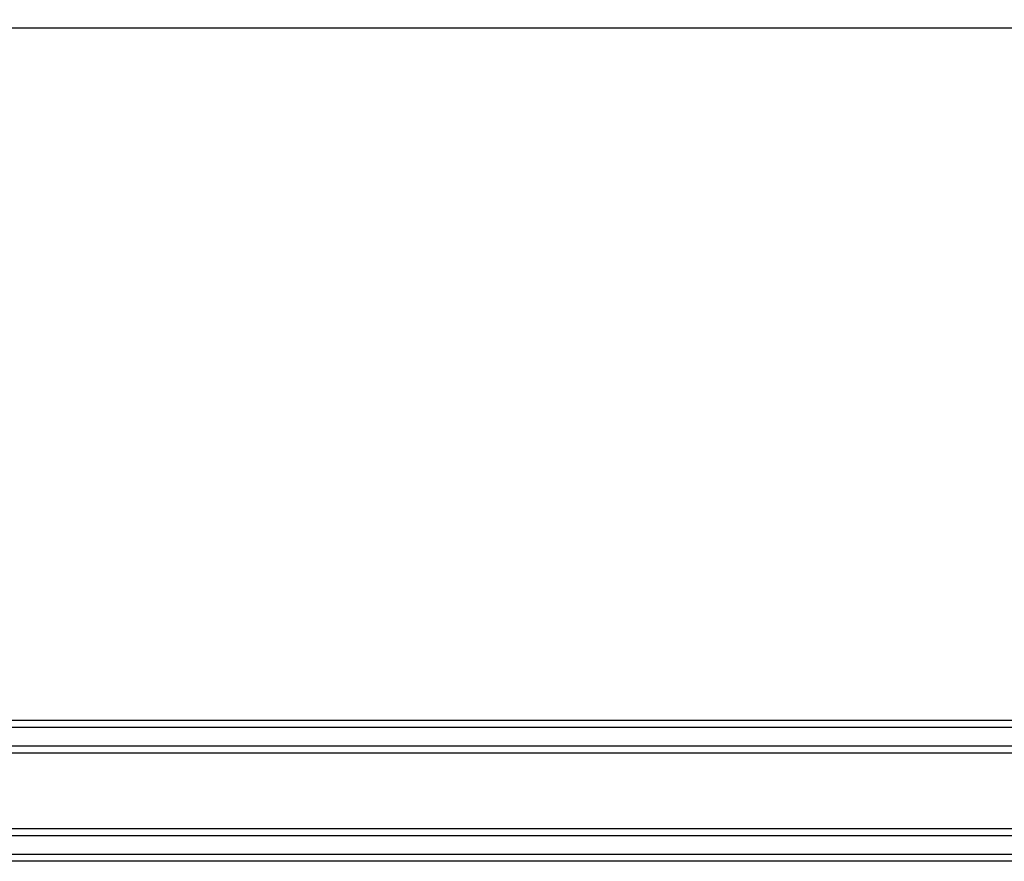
# Model space of a CAD drawing. Header units: inches. Extents: x 1 to 299, y -2 to 199.
# Tile 6 of 75: x 74.74 to 80.43, y 28.67 to 33.53. Entities that reach past the tile are written whole.
import ezdxf
from ezdxf.enums import TextEntityAlignment as Align
from ezdxf.lldxf.tags import DXFTag

# ---------------------------------------------------------------- set-up
doc = ezdxf.new("R2010")
doc.units = ezdxf.units.IN
doc.header["$MEASUREMENT"] = 0
for name, color, linetype in [('COM70215', 7, 'Continuous'), ('COM71180-1', 7, 'Continuous'), ('Default', 7, 'Continuous')]:
    doc.layers.add(name, color=color, linetype=linetype)
doc.styles.add('SEACAD_Times_New_Roman', font='times.ttf')
tags = doc.linetypes.add('HIDDEN2', pattern=[0.1875, 0.125, -0.0625]).pattern_tags.tags
tags[6:7] = [DXFTag(74, 4), DXFTag(75, 0), DXFTag(340, '0'), DXFTag(46, 0.0), DXFTag(50, 0.0), DXFTag(44, 0.0), DXFTag(45, 0.0)]
tags[4:5] = [DXFTag(74, 4), DXFTag(75, 0), DXFTag(340, '0'), DXFTag(46, 0.0), DXFTag(50, 0.0), DXFTag(44, 0.0), DXFTag(45, 0.0)]
doc.dimstyles.new('HAMMOND_(STH_-_300x200)', dxfattribs={"dimtxt": 1.5, "dimasz": 1.875, "dimexe": 0.75, "dimexo": 0.75, "dimgap": 0.375, "dimtad": 0, "dimtih": 1, "dimtoh": 1, "dimzin": 0, "dimdsep": 46, "dimtxsty": 'SEACAD_Times_New_Roman', "dimblk1": '_SE_FILLED', "dimblk2": '_SE_FILLED', "dimsah": 1, "dimcen": 0.75, "dimadec": 0, "dimazin": 0, "dimtfac": 0.8, "dimtofl": 0, "dimtmove": 0, "dimatfit": 3, "dimfxl": 1, "dimtolj": 1, "dimtzin": 0, "dimarcsym": 0})

# ---------------------------------------------------------------- blocks, each defined once
blk = doc.blocks.new('SE7')
at = {"layer": 'COM70215', "color": 7, "linetype": 'HIDDEN2'}
for p, q in [((88.7699, 29.4844), (69.2699, 29.4844)), ((88.7699, 29.4444), (69.2699, 29.4444)), ((88.7699, 29.3364), (69.2699, 29.3364)), ((88.7699, 29.2964), (69.2699, 29.2964)), ((88.7699, 28.8594), (69.2699, 28.8594)), ((88.7699, 28.8194), (69.2699, 28.8194)), ((88.7699, 28.7114), (69.2699, 28.7114)), ((88.7699, 28.6714), (69.2699, 28.6714))]:
    blk.add_line(p, q, dxfattribs=at)
at = {"layer": 'COM71180-1', "color": 7, "linetype": 'HIDDEN2'}
blk.add_line((66.5849, 33.4844), (91.4549, 33.4844), dxfattribs=at)
blk = doc.blocks.new('DMBLK2834')
at = {"layer": 'Default', "linetype": 'Continuous'}
for points in [[(64.7099, 38.1539), (64.7099, 37.5289), (66.5849, 37.8414)], [(70.4599, 38.1539), (68.5849, 37.8414), (70.4599, 37.5289)]]:
    blk.add_hatch(color=7, dxfattribs=at).paths.add_polyline_path(points)
at = {"layer": 'Default', "color": 7, "linetype": 'Continuous'}
for p, q in [((66.5849, 34.1864), (66.5849, 38.5914)), ((68.5849, 32.2344), (68.5849, 38.5914)), ((62.8349, 37.8414), (66.5849, 37.8414)), ((68.5849, 37.8414), (70.9676, 37.8414)), ((70.9676, 37.8414), (71.7176, 37.8414))]:
    blk.add_line(p, q, dxfattribs=at)
at = {"layer": 'Default', "color": 7, "linetype": 'Continuous', "style": 'SEACAD_Times_New_Roman'}
for s, p in [('I/S', (77.2737, 38.5914)), ('2.00', (72.2426, 38.5914))]:
    blk.add_text(s, height=1.5, dxfattribs=at).set_placement(p, align=Align.TOP_LEFT)
blk = doc.blocks.new('_SE_FILLED')
at = {"color": 0}
blk.add_line((0, 0), (-1, 0), dxfattribs=at)
blk.add_solid([(0, 0), (-1, -0.1665), (-1, 0.1665), (0, 0)], dxfattribs=at)

msp = doc.modelspace()

# ---------------------------------------------------------------- block references
at = {"layer": 'Default'}
msp.add_blockref('SE7', (0, 0), dxfattribs=at)

# ---------------------------------------------------------------- dimensions: what is measured, and where the dimension line sits
at = {"layer": 'Default', "color": 7, "linetype": 'Continuous'}
dim = msp.add_linear_dim(base=(68.5849, 37.8414), p1=(66.5849, 33.4364), p2=(68.5849, 31.4844), text='\\A1;<> I/S', dimstyle='HAMMOND_(STH_-_300x200)', override={"dimtmove": 1}, dxfattribs=at)
dim.commit()
dim.dimension.update_dxf_attribs({"geometry": 'DMBLK2834', "text_midpoint": (71.7176, 37.8414), "dimtype": 160})

doc.saveas('drawing.dxf')
